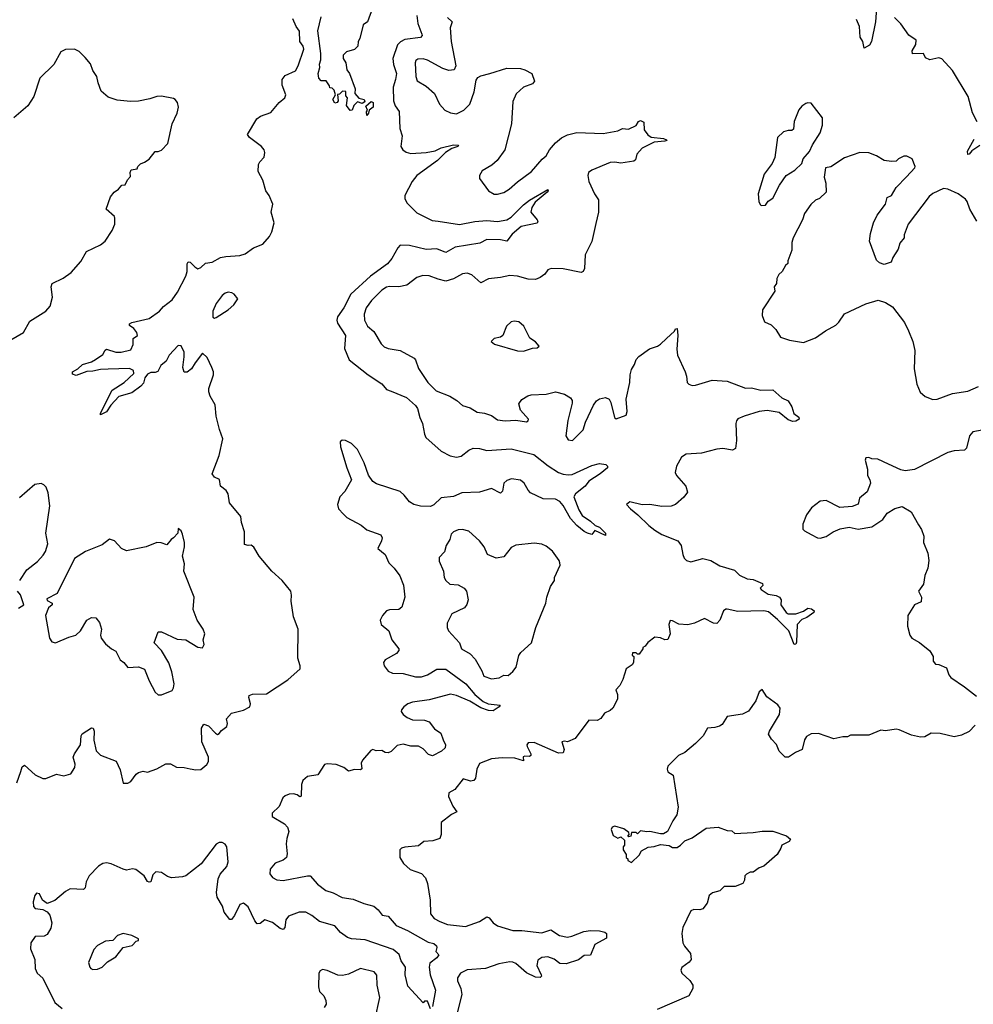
# Model space of a CAD drawing. Extents: x 2323203 to 2567568, y 883585 to 1022917.
# Tile 201 of 256: x 2481324 to 2487592, y 1006490 to 1012959. Entities that reach past the tile are written whole.
import ezdxf

# ---------------------------------------------------------------- set-up
doc = ezdxf.new("R2010")
doc.units = 0

msp = doc.modelspace()

# ---------------------------------------------------------------- linework, layer by layer
at = {"layer": '0CON10XD'}
for points in [[(2486959.5, 1013095), (2486949.6, 1012945), (2486922.7, 1012815), (2486908.8, 1012791.2), (2486875, 1012772.9), (2486865.3, 1012815), (2486848.5, 1012845), (2486844, 1012914), (2486825, 1012960)], [(2483642, 1013035), (2483610, 1012945), (2483582.5, 1012925), (2483558.8, 1012835), (2483547.5, 1012815), (2483546.7, 1012785), (2483525, 1012762.5), (2483471.7, 1012748.3), (2483450, 1012725), (2483450, 1012705), (2483467.5, 1012675), (2483475, 1012630), (2483492.5, 1012605), (2483529.2, 1012505), (2483527.5, 1012475), (2483553.3, 1012443.3), (2483587.5, 1012435), (2483591.7, 1012418.3), (2483575, 1012407.5), (2483545, 1012420), (2483520, 1012395), (2483510, 1012365), (2483495, 1012362.5), (2483472.5, 1012395), (2483477.5, 1012445), (2483468.3, 1012458.3), (2483467, 1012487), (2483445, 1012490), (2483425, 1012470), (2483411.7, 1012468.3), (2483417.5, 1012425), (2483410, 1012415), (2483395, 1012410), (2483382.5, 1012435), (2483400, 1012465), (2483390, 1012495), (2483378.3, 1012508.3), (2483361.7, 1012511.7), (2483360, 1012525), (2483338.3, 1012558.3), (2483305, 1012557.5), (2483290, 1012575), (2483286.2, 1012605), (2483297.5, 1012645), (2483293.8, 1012666.2), (2483303.3, 1012695), (2483302.5, 1012737.5), (2483282.7, 1012885), (2483305, 1012977.5)], [(2483108.7, 1009138.7), (2483111.1, 1009178.9), (2483105.4, 1009205), (2483048.8, 1009275), (2482981.5, 1009335), (2482897.5, 1009435), (2482863.9, 1009493.9), (2482845, 1009506.2), (2482825, 1009503.8), (2482801.7, 1009511.7), (2482800.8, 1009595), (2482781.2, 1009655), (2482776.7, 1009695), (2482703.8, 1009785), (2482693.3, 1009845), (2482680, 1009865), (2482644.3, 1009894.3), (2482637.3, 1009937.3), (2482604.4, 1009954.4), (2482588, 1009975), (2482634.4, 1010095), (2482658.6, 1010205), (2482636.6, 1010266.6), (2482615.8, 1010355), (2482608.3, 1010428.3), (2482575.5, 1010485.5), (2482566.7, 1010515), (2482566.7, 1010535), (2482598.1, 1010625), (2482598.6, 1010645), (2482586.7, 1010673.3), (2482555, 1010740), (2482525, 1010767.5), (2482476.2, 1010705), (2482453.9, 1010666.1), (2482425, 1010642.5), (2482405, 1010642.5), (2482396.2, 1010675), (2482405.7, 1010744.3), (2482404, 1010775), (2482385.7, 1010815.7), (2482365, 1010819.2), (2482306, 1010755), (2482286, 1010715), (2482252.1, 1010687.9), (2482232.4, 1010647.6), (2482215, 1010640.8), (2482185, 1010640.9), (2482165, 1010629.6), (2482147.1, 1010605), (2482137.9, 1010572.1), (2482119.3, 1010550.7), (2482061.7, 1010508.3), (2481975, 1010482.7), (2481923.7, 1010426.3), (2481895, 1010381.9), (2481853.9, 1010363.9), (2481854.4, 1010375), (2481931.4, 1010525), (2482010, 1010575), (2482073.8, 1010635), (2482071.2, 1010655), (2482045, 1010667.1), (2481905, 1010663.1), (2481855, 1010661.5), (2481805, 1010649.1), (2481765, 1010646.9), (2481695, 1010621.9), (2481670, 1010630), (2481670, 1010645), (2481706.7, 1010665), (2481736, 1010694), (2481795, 1010710.8), (2481823.2, 1010726.8), (2481869.7, 1010760.3), (2481885, 1010787.5), (2481895, 1010793.8), (2481955.8, 1010774.2), (2481990, 1010775), (2482055, 1010790), (2482068.8, 1010825), (2482068.8, 1010865), (2482097.5, 1010885), (2482093.3, 1010905), (2482075, 1010930), (2482045, 1010950), (2482045, 1010960), (2482060.7, 1010969.3), (2482175, 1010996.7), (2482243.3, 1011045), (2482270, 1011075), (2482325, 1011117.5), (2482362, 1011168), (2482416, 1011275), (2482424, 1011305), (2482423.9, 1011356.1), (2482431.2, 1011368.8), (2482445, 1011366.2), (2482474.3, 1011334.3), (2482495, 1011321.2), (2482515, 1011331.2), (2482545, 1011358.8), (2482590, 1011365), (2482642.7, 1011397.3), (2482677.7, 1011402.3), (2482771.3, 1011408.7), (2482805, 1011420.6), (2482860.2, 1011459.8), (2482922, 1011485), (2482965.7, 1011535), (2482981.9, 1011565), (2482997.5, 1011625), (2482975.8, 1011695), (2482986.8, 1011746.8), (2482963.4, 1011803.4), (2482940.8, 1011835), (2482922, 1011905), (2482891.2, 1011961.2), (2482892.7, 1012007.3), (2482901.2, 1012025), (2482931.2, 1012055), (2482936.1, 1012086.1), (2482931.2, 1012105), (2482913.8, 1012125), (2482833.3, 1012185), (2482821.2, 1012205), (2482883, 1012307), (2482906.7, 1012325), (2482975, 1012350), (2483029.4, 1012415), (2483065.8, 1012445), (2483072.2, 1012465), (2483048.7, 1012528.7), (2483048.5, 1012565), (2483068.1, 1012591.9), (2483137.7, 1012622.3), (2483153.4, 1012656.6), (2483190.9, 1012765), (2483186.1, 1012785), (2483166, 1012815), (2483163.4, 1012883.4), (2483141.8, 1012915), (2483119.5, 1012965)], [(2483935, 1012986.2), (2483940, 1012935), (2483968, 1012865), (2483968.8, 1012855), (2483957.6, 1012842.4), (2483855, 1012827.8), (2483825.9, 1012814.1), (2483807.2, 1012792.8), (2483776.3, 1012705), (2483781.1, 1012665), (2483800.6, 1012605), (2483794.4, 1012565.6), (2483779.7, 1012515), (2483781.8, 1012425), (2483792.4, 1012392.4), (2483818.8, 1012355), (2483821.8, 1012245), (2483837.8, 1012195), (2483828.1, 1012125), (2483841.4, 1012105), (2483865, 1012089.1), (2483895, 1012080.8), (2483995, 1012087.1), (2484055, 1012097.1), (2484095, 1012116.9), (2484175, 1012137), (2484208, 1012135), (2484203.1, 1012125), (2484165, 1012112.3), (2484123.7, 1012086.3), (2484070, 1012035), (2483935, 1011936.1), (2483904.6, 1011895), (2483855.5, 1011805), (2483855, 1011783.3), (2483869.1, 1011755), (2483935, 1011690), (2484035, 1011640.8), (2484075.3, 1011634.7), (2484215, 1011613.5), (2484315, 1011634.2), (2484395, 1011639.7), (2484465, 1011632.1), (2484525, 1011644.8), (2484555, 1011662.1), (2484635, 1011742.4), (2484675, 1011773.8), (2484795, 1011842.5), (2484798, 1011835), (2484790, 1011825), (2484710.9, 1011759.1), (2484689.2, 1011725), (2484684.5, 1011695), (2484725.8, 1011645), (2484730, 1011635), (2484725, 1011621.4), (2484619.4, 1011600.6), (2484560.1, 1011549.9), (2484525, 1011504.5), (2484483.3, 1011513.3), (2484395, 1011515.8), (2484348.3, 1011491.7), (2484185.2, 1011464.8), (2484125, 1011430), (2484065, 1011452.6), (2483995, 1011449.5), (2483885, 1011476), (2483825, 1011477.5), (2483809, 1011461), (2483770.8, 1011389.2), (2483742.3, 1011355), (2483630.4, 1011275), (2483500, 1011155), (2483453.5, 1011066.5), (2483413, 1011007), (2483408.8, 1010985), (2483413.8, 1010965), (2483465.5, 1010885), (2483459.7, 1010799.7), (2483490, 1010725), (2483615, 1010626.2), (2483705, 1010565.6), (2483735, 1010528.6), (2483765, 1010519.5), (2483865.8, 1010475.8), (2483925.7, 1010425), (2483939.4, 1010405), (2483954.4, 1010345), (2483972.5, 1010305), (2483983.6, 1010235), (2483993.3, 1010215), (2484093.1, 1010125), (2484153.7, 1010093.6), (2484195, 1010085.4), (2484225, 1010091.8), (2484275, 1010130), (2484305, 1010143.1), (2484345, 1010141.8), (2484395, 1010128.8), (2484555, 1010140), (2484702.4, 1010102.4), (2484797.4, 1010027.4), (2484865, 1009984.7), (2484895, 1009973.2), (2484928, 1009968), (2484955, 1009971.2), (2485085, 1010030.9), (2485135, 1010043.8), (2485176.1, 1010036.1), (2485187.5, 1010025), (2485186.7, 1010015), (2485140, 1009975), (2485065, 1009927.1), (2485040, 1009895), (2484977.8, 1009845), (2484965.6, 1009825), (2484999.2, 1009739.2), (2485021.5, 1009701.5), (2485076, 1009665), (2485106.1, 1009636.1), (2485135, 1009624.4), (2485173.3, 1009585), (2485175, 1009570), (2485105, 1009602.5), (2485085, 1009577.5), (2485055, 1009584.5), (2485035, 1009596.5), (2484986.7, 1009635), (2484945, 1009682.5), (2484897, 1009767), (2484875, 1009794.3), (2484845, 1009809.4), (2484765, 1009811.9), (2484681.5, 1009851.5), (2484665, 1009867.5), (2484640.3, 1009915), (2484615, 1009933.3), (2484557, 1009943), (2484525, 1009932.4), (2484506.9, 1009915), (2484498.2, 1009861.8), (2484485, 1009848.8), (2484425, 1009878.6), (2484345.6, 1009855.6), (2484230.2, 1009849.8), (2484175, 1009826.7), (2484095, 1009816.7), (2484045, 1009770.8), (2484025, 1009760), (2483957.6, 1009762.4), (2483915, 1009773.2), (2483885, 1009791.2), (2483851.9, 1009835), (2483825, 1009858.8), (2483669.2, 1009909.2), (2483645.7, 1009925), (2483616.8, 1009966.8), (2483588.3, 1010048.3), (2483545, 1010135.3), (2483505, 1010175.5), (2483465, 1010194.3), (2483443, 1010197), (2483430.4, 1010185), (2483432.6, 1010152.6), (2483473.9, 1010013.9), (2483505.5, 1009935), (2483461.5, 1009858.5), (2483428.8, 1009825), (2483413.8, 1009775), (2483419.6, 1009745), (2483451.2, 1009711.2), (2483475, 1009689.2), (2483567.6, 1009637.6), (2483605, 1009607.8), (2483698, 1009575), (2483705.6, 1009555.6), (2483702.2, 1009535), (2483677.5, 1009485), (2483725, 1009445.8), (2483749.9, 1009389.9), (2483785.7, 1009355), (2483822.2, 1009305), (2483845.8, 1009245), (2483854.5, 1009165), (2483835, 1009098.8), (2483815, 1009083.1), (2483755, 1009082.9), (2483735, 1009075.7), (2483707.8, 1009045), (2483693.6, 1009015), (2483699.4, 1008985), (2483750, 1008945), (2483768.9, 1008885), (2483816.2, 1008825), (2483816.2, 1008815), (2483800, 1008795), (2483725, 1008754.3), (2483715.5, 1008735), (2483720, 1008715), (2483745, 1008680), (2483775, 1008666.5), (2483845, 1008662.9), (2483925, 1008641.2), (2483965, 1008641.8), (2484005, 1008653.8), (2484065, 1008692.9), (2484125, 1008692.9), (2484255.5, 1008595), (2484315.5, 1008525.5), (2484370.4, 1008480.4), (2484404, 1008464), (2484482, 1008455), (2484476, 1008445), (2484435, 1008419.3), (2484405, 1008419.6), (2484355, 1008438.8), (2484282.9, 1008482.9), (2484195, 1008519.7), (2484155, 1008527.6), (2484015, 1008489.6), (2483905, 1008475.3), (2483875, 1008463.8), (2483848.1, 1008445), (2483832.9, 1008425), (2483831.9, 1008415), (2483844.1, 1008394.1), (2483870, 1008375), (2483905, 1008360), (2483985, 1008357.3), (2484015.4, 1008345.4), (2484050.2, 1008300.2), (2484091.5, 1008271.5), (2484107.8, 1008227.8), (2484121.9, 1008195), (2484119.4, 1008175), (2484097, 1008153), (2484036.5, 1008123.5), (2484011, 1008131), (2483975, 1008169.6), (2483945, 1008186.9), (2483895, 1008185.8), (2483845, 1008200), (2483805, 1008190), (2483765, 1008152), (2483745, 1008142.9), (2483725, 1008144.2), (2483705, 1008158), (2483665.9, 1008155.9), (2483645, 1008163.3), (2483631.7, 1008158.3), (2483576.2, 1008095), (2483568, 1008075), (2483572, 1008038), (2483565, 1008030), (2483525, 1008034), (2483485, 1008022), (2483455, 1008045.8), (2483405, 1008065.7), (2483345, 1008071.2), (2483327.5, 1008065), (2483283, 1007997), (2483215, 1007987.5), (2483185, 1007960), (2483177.1, 1007935), (2483175, 1007857.5), (2483165, 1007853.8), (2483146.9, 1007866.9), (2483123.2, 1007873.2), (2483095, 1007871.1), (2483069.8, 1007860.2), (2483053.8, 1007846.2), (2483029.7, 1007790.3), (2482983.5, 1007745), (2482983.6, 1007723.6), (2483065, 1007675.6), (2483083.3, 1007655), (2483092.5, 1007625), (2483080.8, 1007579.2), (2483076.2, 1007545), (2483081.4, 1007478.6), (2483076.5, 1007455), (2483055, 1007437.5), (2483002.6, 1007417.4), (2482971.2, 1007378.8), (2482967.4, 1007347.4), (2482985, 1007323.1), (2483015, 1007307.3), (2483055, 1007303.8), (2483215, 1007334.4), (2483233.4, 1007333.4), (2483280.6, 1007280.6), (2483335, 1007237.9), (2483383.7, 1007223.7), (2483442.7, 1007192.7), (2483515, 1007181.5), (2483585, 1007152.1), (2483651.2, 1007135), (2483680.9, 1007110.9), (2483706.4, 1007076.4), (2483745, 1007070), (2483798, 1007008), (2483872.5, 1006975), (2484009.2, 1006899.2), (2484045, 1006889.1), (2484062.5, 1006875), (2484066.7, 1006863.3), (2484058.3, 1006838.3), (2484078, 1006815), (2484065, 1006796.2), (2484019.5, 1006760.5), (2484014.2, 1006734.2)], [(2484135, 1012972.5), (2484165.5, 1012945), (2484153.8, 1012905), (2484159.1, 1012815), (2484190.8, 1012655), (2484179.7, 1012630.3), (2484145, 1012624.4), (2484105, 1012638.2), (2484005, 1012693.6), (2483975, 1012701.5), (2483940.3, 1012699.7), (2483928.6, 1012691.4), (2483923.1, 1012675), (2483927.8, 1012585), (2483936.9, 1012556.9), (2483995, 1012522), (2484051.2, 1012475), (2484083.3, 1012405), (2484117.5, 1012365), (2484156.1, 1012346.1), (2484195, 1012341.2), (2484243.8, 1012365), (2484282.9, 1012405), (2484310.5, 1012485), (2484325, 1012562.5), (2484335, 1012578.8), (2484355, 1012590.8), (2484414.4, 1012605.6), (2484525, 1012640.8), (2484615, 1012638.8), (2484645, 1012630), (2484690, 1012605), (2484707.5, 1012555), (2484695, 1012537.5), (2484635, 1012516), (2484587.9, 1012472.1), (2484565, 1012422.5), (2484556.7, 1012275), (2484512.9, 1012105), (2484462.5, 1012035), (2484426.9, 1012003.1), (2484363.3, 1011965), (2484346.2, 1011935), (2484346.2, 1011915), (2484404.5, 1011834.5), (2484443.4, 1011813.4), (2484465, 1011812.5), (2484505.6, 1011824.4), (2484541.2, 1011845), (2484595.3, 1011894.7), (2484688.3, 1011961.7), (2484757.8, 1012042.2), (2484785.3, 1012064.7), (2484805.5, 1012105), (2484845, 1012149.5), (2484885, 1012181.8), (2484925, 1012203.5), (2484985, 1012217.5), (2485159.7, 1012210.3), (2485255, 1012228.8), (2485285, 1012243.3), (2485325, 1012240), (2485375, 1012263.8), (2485390.3, 1012289.7), (2485405, 1012296), (2485427.1, 1012285), (2485429.2, 1012235), (2485452.1, 1012202.1), (2485475, 1012188), (2485555, 1012179.2), (2485575, 1012170), (2485577.5, 1012165), (2485565, 1012162), (2485495, 1012154), (2485415, 1012116), (2485380, 1012075), (2485371.2, 1012038.8), (2485359.5, 1012030.5), (2485275, 1012016.2), (2485235, 1012023.8), (2485205, 1012021.2), (2485085, 1011971.2), (2485063.3, 1011955), (2485058.8, 1011935), (2485063.8, 1011895), (2485101.2, 1011815), (2485127.5, 1011775), (2485128.6, 1011695), (2485110.8, 1011620.8), (2485085, 1011502.5), (2485041.4, 1011415), (2485036.7, 1011325), (2485026.4, 1011303.6), (2485015, 1011297.5), (2484895, 1011321.4), (2484816.1, 1011323.9), (2484794.2, 1011315.8), (2484775, 1011287.5), (2484745.8, 1011264.2), (2484715, 1011251.4), (2484665, 1011253.3), (2484595, 1011274.3), (2484545, 1011279.4), (2484485, 1011264.4), (2484405, 1011256.7), (2484355, 1011230), (2484295, 1011281.9), (2484265, 1011293.1), (2484235, 1011288.6), (2484175, 1011255.5), (2484125, 1011242.1), (2484073.4, 1011253.4), (2484015, 1011277.1), (2483972.7, 1011277.3), (2483935, 1011265.8), (2483867.5, 1011215), (2483815, 1011202.9), (2483755, 1011207.1), (2483735, 1011202.5), (2483705, 1011182.5), (2483637.1, 1011115), (2483601.9, 1011065), (2483588.6, 1011025), (2483589.4, 1010985), (2483610, 1010945), (2483651.3, 1010911.3), (2483700.3, 1010830.3), (2483720.2, 1010810.2), (2483745, 1010799.4), (2483825.5, 1010785.5), (2483916.2, 1010735), (2483926, 1010725), (2483945, 1010666.7), (2484005.7, 1010575), (2484060.6, 1010520.6), (2484151.2, 1010485), (2484197.9, 1010457.9), (2484235, 1010424.2), (2484285, 1010410), (2484330.7, 1010380.7), (2484380, 1010375), (2484425, 1010358), (2484465, 1010331.2), (2484515, 1010323.1), (2484585, 1010328.6), (2484655, 1010316.2), (2484666.9, 1010323.1), (2484668, 1010335), (2484615, 1010393.3), (2484604.2, 1010435), (2484625, 1010464), (2484662.8, 1010487.2), (2484686.4, 1010493.6), (2484785, 1010498.1), (2484845, 1010514), (2484905, 1010498.6), (2484945, 1010474), (2484955, 1010457.5), (2484955, 1010440), (2484925.6, 1010325), (2484914.3, 1010225), (2484929.3, 1010199.3), (2484957.5, 1010195), (2485027.5, 1010265), (2485043.3, 1010315), (2485095, 1010426.2), (2485115, 1010454), (2485135, 1010468.6), (2485175, 1010475.8), (2485198, 1010465), (2485209.4, 1010445), (2485234.3, 1010345), (2485245, 1010336.2), (2485309.4, 1010360.6), (2485315.6, 1010385), (2485310.5, 1010465), (2485334.3, 1010575), (2485336, 1010625), (2485345, 1010660), (2485365.9, 1010694.1), (2485375, 1010727.5), (2485392.7, 1010747.3), (2485463.9, 1010796.1), (2485515, 1010813.3), (2485535, 1010826.7), (2485574.2, 1010865), (2485627.1, 1010912.9), (2485635, 1010927.5), (2485645, 1010930), (2485650.8, 1010885), (2485644.2, 1010795), (2485648, 1010755), (2485698.8, 1010645), (2485707.7, 1010617.7), (2485711.2, 1010575), (2485722.5, 1010565), (2485745, 1010556), (2485765, 1010557.5), (2485875, 1010591.5), (2485975, 1010584.4), (2486095, 1010538.8), (2486135, 1010540), (2486195, 1010524.3), (2486275, 1010526.5), (2486332.5, 1010475), (2486376, 1010455), (2486400, 1010415), (2486411.7, 1010371.7), (2486445, 1010347.5), (2486446.4, 1010333.6), (2486425, 1010321.2), (2486405, 1010320), (2486375, 1010330), (2486315, 1010379.2), (2486237.9, 1010392.1), (2486185, 1010384.4), (2486085.9, 1010354.1), (2486045, 1010336.7), (2486036.1, 1010323.9), (2486032, 1010305), (2486035.6, 1010195), (2486028.8, 1010141.2), (2486010, 1010130), (2485945, 1010141.1), (2485905, 1010138.5), (2485805, 1010110.4), (2485705, 1010104.4), (2485674.5, 1010085.5), (2485640, 1010025), (2485632, 1009985), (2485640, 1009965), (2485702.5, 1009895), (2485712.5, 1009855), (2485688.9, 1009821.1), (2485634, 1009775), (2485605, 1009763.3), (2485545, 1009760.5), (2485465.8, 1009774.2), (2485415, 1009772), (2485335, 1009792.5), (2485312.5, 1009775), (2485337.5, 1009745), (2485386.9, 1009706.9), (2485458, 1009635), (2485498.8, 1009605), (2485545, 1009577.5), (2485650, 1009535), (2485671.2, 1009505), (2485682, 1009445), (2485691.7, 1009421.7), (2485706.7, 1009405), (2485735, 1009398), (2485815, 1009418.8), (2485865.7, 1009405.7)], [(2487617.1, 1012287.1), (2487586.2, 1012346.2), (2487558.4, 1012455), (2487455.1, 1012625.1), (2487385, 1012702.9), (2487365, 1012709.1), (2487305, 1012695.6), (2487278.1, 1012708.1), (2487265, 1012735.8), (2487191.2, 1012735), (2487189.7, 1012755), (2487213, 1012795), (2487215.3, 1012825.3), (2487167.2, 1012857.2), (2487115, 1012931.8), (2487072.8, 1012972.8)], [(2481266.2, 1010855), (2481349.2, 1010905), (2481390.6, 1010979.4), (2481495, 1011044.2), (2481525, 1011076.7), (2481538.6, 1011135), (2481530, 1011205), (2481536.2, 1011225), (2481609.7, 1011260.3), (2481662.7, 1011297.3), (2481725, 1011370), (2481763, 1011437), (2481855, 1011480.8), (2481885, 1011504), (2481931.2, 1011575), (2481950, 1011615), (2481950, 1011655), (2481946.7, 1011665), (2481893.3, 1011715), (2481920, 1011795), (2481944.1, 1011825.9), (2481972.5, 1011845), (2481995, 1011872.5), (2482017.5, 1011875), (2482033, 1011907), (2482051.7, 1011928.3), (2482050, 1011955), (2482057, 1011973), (2482095, 1011980), (2482100, 1011995), (2482117, 1012013), (2482145, 1012022.5), (2482175, 1012042.5), (2482215, 1012092.5), (2482235, 1012092.5), (2482255, 1012102.5), (2482296.7, 1012145), (2482326.7, 1012275), (2482358.8, 1012345), (2482366.7, 1012385), (2482360, 1012415), (2482346.7, 1012435), (2482335, 1012441.2), (2482255, 1012456.9), (2482225.7, 1012454.3), (2482178.3, 1012438.3), (2482105, 1012423.1), (2482051.1, 1012421.1), (2481965, 1012430), (2481905, 1012450), (2481859.3, 1012489.3), (2481838.8, 1012545), (2481831.2, 1012585), (2481804.2, 1012625), (2481789.7, 1012669.7), (2481755, 1012711.2), (2481715, 1012750), (2481685, 1012766.2), (2481625, 1012763.3), (2481595, 1012747.5), (2481548.8, 1012665), (2481456, 1012575), (2481415.8, 1012455), (2481378, 1012392), (2481285.8, 1012315)], [(2483605, 1012330), (2483603, 1012353), (2483610, 1012365), (2483598.3, 1012391.7), (2483635, 1012422.5), (2483646.7, 1012415), (2483647.5, 1012385), (2483620, 1012365), (2483617.5, 1012345), (2483605, 1012330)], [(2486198.3, 1011738.3), (2486225, 1011740), (2486243.6, 1011766.4), (2486275, 1011787.5), (2486317.3, 1011872.7), (2486361.2, 1011935), (2486418.8, 1011971.2), (2486463.8, 1012015), (2486474.5, 1012045.5), (2486515, 1012092.5), (2486534.1, 1012135.9), (2486584.2, 1012215.8), (2486601.2, 1012265), (2486600, 1012315), (2486525, 1012410), (2486505, 1012413.3), (2486491.7, 1012408.3), (2486465, 1012390), (2486445, 1012366.7), (2486415, 1012290), (2486409.2, 1012240.8), (2486398.3, 1012231.7), (2486375, 1012231.2), (2486345, 1012221.2), (2486304.3, 1012185.7), (2486287.3, 1012052.7), (2486270, 1012015), (2486218, 1011945), (2486178.8, 1011815), (2486182.5, 1011765), (2486190, 1011745), (2486198.3, 1011738.3)], [(2487635, 1012132), (2487582.1, 1012097.9), (2487565, 1012076), (2487555, 1012074), (2487552.9, 1012095), (2487598.5, 1012175)], [(2487615, 1011636.2), (2487570, 1011715), (2487552.5, 1011765), (2487540.9, 1011780.9), (2487492.5, 1011815), (2487425, 1011846), (2487395, 1011850.8), (2487325, 1011817.1), (2487302.4, 1011797.6), (2487163.9, 1011616.1), (2487136.7, 1011545), (2487136.7, 1011525), (2487109.3, 1011490.7), (2487097.7, 1011452.3), (2487063.9, 1011396.1), (2487052.5, 1011365), (2487005, 1011350), (2486975, 1011362.5), (2486955, 1011380), (2486910, 1011505), (2486916.2, 1011555), (2486936.1, 1011623.9), (2486960, 1011675), (2487015, 1011747.5), (2487025, 1011790), (2487055, 1011803.3), (2487085, 1011856.7), (2487152.3, 1011927.7), (2487207.5, 1011985), (2487210, 1011995), (2487190, 1012045), (2487155, 1012062.5), (2487135, 1012062.5), (2487100, 1012045), (2487085, 1012030), (2487055, 1012027.5), (2487005, 1012033.8), (2486955, 1012063.8), (2486905, 1012084), (2486845, 1012085.8), (2486745, 1012052), (2486655, 1011992.5), (2486620, 1011985), (2486612, 1011925), (2486623.3, 1011885), (2486623.9, 1011826.1), (2486580, 1011785), (2486555, 1011772.5), (2486524.1, 1011745.9), (2486482.5, 1011685), (2486470, 1011645), (2486408.8, 1011525), (2486400, 1011495), (2486400, 1011445), (2486372.5, 1011375), (2486371.7, 1011358.3), (2486356.7, 1011343.3), (2486336.4, 1011303.6), (2486312.5, 1011285), (2486300.7, 1011259.3), (2486297.5, 1011225), (2486283.3, 1011205), (2486287.5, 1011175), (2486207, 1011053), (2486203.3, 1011015), (2486220, 1010975), (2486263.9, 1010953.9), (2486293, 1010923), (2486323.8, 1010873.8), (2486383.8, 1010853.8), (2486475, 1010837.5), (2486555, 1010868.6), (2486620, 1010915), (2486688.8, 1010951.2), (2486708.8, 1010971.2), (2486745, 1011026.7), (2486885, 1011093.3), (2486966.4, 1011116.4), (2487015, 1011100), (2487061.7, 1011071.7), (2487138.8, 1010968.8), (2487166.7, 1010915), (2487193.3, 1010845), (2487206.7, 1010785), (2487203.3, 1010665), (2487220, 1010565), (2487241.7, 1010511.7), (2487275, 1010482.5), (2487325, 1010463.3), (2487355, 1010466.2), (2487455, 1010503.8), (2487555, 1010518.8), (2487625, 1010550)], [(2482605, 1010998.8), (2482615, 1011002), (2482695, 1011052), (2482731.2, 1011085), (2482758, 1011125), (2482734.2, 1011155), (2482718, 1011165), (2482695, 1011168.2), (2482675, 1011162.7), (2482654, 1011146), (2482615.6, 1011095), (2482592.7, 1011045), (2482594.2, 1011004.2), (2482605, 1010998.8)], [(2484635, 1010782), (2484695, 1010801.2), (2484725, 1010803.3), (2484737.5, 1010815), (2484715, 1010842.5), (2484677, 1010867), (2484636.7, 1010945), (2484605, 1010973.8), (2484575, 1010978.8), (2484553.3, 1010975), (2484524, 1010945), (2484500, 1010885), (2484485, 1010873.8), (2484443.3, 1010865), (2484422.5, 1010845), (2484445, 1010826.7), (2484595, 1010784), (2484635, 1010782)], [(2487735, 1010278), (2487589.3, 1010250.7), (2487566.7, 1010225), (2487547, 1010143), (2487535, 1010130), (2487467, 1010127), (2487425, 1010116.2), (2487205, 1010004), (2487145, 1009994), (2487115, 1010001.2), (2487035, 1010038.8), (2486965, 1010071.2), (2486925, 1010073.3), (2486905, 1010083.3), (2486885, 1010080), (2486881.2, 1010065), (2486895.8, 1010005), (2486895.8, 1009965), (2486912.5, 1009935), (2486915.7, 1009914.3), (2486893.6, 1009856.4), (2486844, 1009815), (2486834.2, 1009775.8), (2486795, 1009760), (2486715, 1009753.3), (2486625, 1009800), (2486585, 1009796.2), (2486528.8, 1009751.2), (2486496.2, 1009705), (2486472, 1009645), (2486472.3, 1009612.3), (2486481.2, 1009601.2), (2486525, 1009576.2), (2486567.5, 1009555), (2486585, 1009552.5), (2486625, 1009563.8), (2486670, 1009595), (2486715.8, 1009614.2), (2486775, 1009624), (2486835, 1009612.5), (2486925, 1009626.7), (2486997.5, 1009675), (2487025, 1009717.5), (2487075, 1009747.5), (2487125, 1009760), (2487182.5, 1009725), (2487230.7, 1009640.7), (2487250.7, 1009610.7), (2487266.7, 1009565), (2487263.6, 1009523.6), (2487292.5, 1009455), (2487300, 1009405), (2487293.3, 1009355), (2487273.6, 1009306.4), (2487265, 1009250), (2487232.5, 1009205), (2487251.2, 1009165), (2487250, 1009135), (2487206.1, 1009113.9), (2487161.2, 1009045), (2487158.8, 1008975), (2487173.8, 1008915), (2487186.7, 1008895), (2487238.3, 1008868.3), (2487305, 1008812.5), (2487327.5, 1008775), (2487327.5, 1008745), (2487342.5, 1008725), (2487365, 1008722.5), (2487415, 1008700), (2487431.2, 1008655), (2487445, 1008636.7), (2487535, 1008576.2), (2487612.5, 1008515)], [(2481323.8, 1009275), (2481371.2, 1009345), (2481441.1, 1009398.9), (2481479.1, 1009440.9), (2481493.8, 1009466.2), (2481507.8, 1009515), (2481495.4, 1009585), (2481521.8, 1009765), (2481510.9, 1009850.9), (2481497.1, 1009887.1), (2481483.4, 1009903.4), (2481465, 1009911.8), (2481423.6, 1009906.4), (2481321.8, 1009818.2)], [(2482255, 1008522.5), (2482325, 1008551.2), (2482335, 1008570), (2482338.5, 1008595), (2482324.7, 1008675), (2482303.2, 1008733.2), (2482255.6, 1008815), (2482207.5, 1008865), (2482233.5, 1008936.5), (2482255, 1008937.8), (2482358.3, 1008888.3), (2482415, 1008884.4), (2482495, 1008836), (2482525, 1008833.3), (2482536.7, 1008855), (2482530, 1008885), (2482540, 1008925), (2482530, 1008955), (2482490, 1009015), (2482463.8, 1009085), (2482470.8, 1009165), (2482402.9, 1009335), (2482406.7, 1009385), (2482394.2, 1009435), (2482407.5, 1009495), (2482408, 1009525), (2482395, 1009580), (2482385, 1009600), (2482365, 1009616.7), (2482363.3, 1009585), (2482335, 1009556), (2482318.8, 1009545), (2482291.7, 1009508.3), (2482253, 1009523), (2482225, 1009523.3), (2482155, 1009496.7), (2482025, 1009470), (2481994.1, 1009484.1), (2481947.5, 1009535), (2481915, 1009546.2), (2481865, 1009508.8), (2481755.8, 1009464.2), (2481685, 1009418.8), (2481570.5, 1009189.5), (2481503.3, 1009155), (2481503.6, 1009143.6), (2481537.5, 1009125), (2481536.7, 1009115), (2481513.3, 1009095), (2481493.8, 1009045), (2481520.8, 1008895), (2481535, 1008871.4), (2481560, 1008865), (2481647.3, 1008902.7), (2481693.8, 1008916.2), (2481723.1, 1008945), (2481765, 1009014.3), (2481795, 1009031.1), (2481825, 1009030), (2481847.9, 1008997.9), (2481861.9, 1008955), (2481855.6, 1008915), (2481860, 1008895), (2481888.5, 1008858.5), (2481927.5, 1008825), (2481955, 1008810), (2481984, 1008754), (2482009.2, 1008735), (2482035, 1008702), (2482105, 1008706.7), (2482145, 1008692.5), (2482174.5, 1008615), (2482215, 1008541.2), (2482235, 1008522.5), (2482255, 1008522.5)], [(2484425, 1008627.5), (2484475, 1008634.2), (2484505, 1008653.3), (2484535, 1008650), (2484565, 1008677.5), (2484586.7, 1008705), (2484605, 1008782.5), (2484618.3, 1008801.7), (2484688.8, 1008865), (2484716.7, 1008965), (2484782.5, 1009125), (2484788, 1009165), (2484812, 1009235), (2484838.8, 1009275), (2484838.8, 1009295), (2484876.2, 1009375), (2484875, 1009390), (2484870, 1009405), (2484825, 1009466.7), (2484785, 1009501.2), (2484755, 1009512.5), (2484705, 1009519.4), (2484585, 1009506.4), (2484555, 1009492), (2484505, 1009430.8), (2484455, 1009420.8), (2484398.8, 1009445), (2484377.1, 1009495), (2484346.9, 1009535), (2484275, 1009598.6), (2484235, 1009610), (2484205, 1009607.5), (2484175, 1009594), (2484160.9, 1009579.1), (2484151.4, 1009545), (2484127.1, 1009505), (2484116.4, 1009463.6), (2484080, 1009425), (2484080.9, 1009400.9), (2484108.6, 1009335), (2484114, 1009295), (2484124.2, 1009274.2), (2484150.5, 1009250.5), (2484205, 1009245.8), (2484246.2, 1009225), (2484260, 1009205), (2484272.3, 1009147.7), (2484263.9, 1009116.1), (2484246.7, 1009095), (2484163.8, 1009055), (2484133.8, 1008995), (2484132.5, 1008965), (2484143.3, 1008945), (2484213.8, 1008865), (2484228, 1008825), (2484285, 1008792.9), (2484318.3, 1008758.3), (2484361.7, 1008681.7), (2484374.4, 1008645), (2484425, 1008627.5)], [(2485865.7, 1009405.7), (2485925, 1009370.6), (2486021.5, 1009341.5), (2486055, 1009310.6), (2486105, 1009285.6), (2486145, 1009280.6), (2486206.7, 1009255), (2486208.3, 1009241.7), (2486190, 1009225), (2486197.5, 1009215), (2486244.5, 1009184.5), (2486295.6, 1009175.6), (2486318.8, 1009165), (2486328.1, 1009148.1), (2486327.5, 1009115), (2486360.8, 1009065), (2486374, 1009055), (2486425, 1009055.5), (2486475, 1009072.1), (2486505, 1009091.8), (2486527.6, 1009087.6), (2486546, 1009075), (2486544, 1009065), (2486498, 1009032), (2486465, 1009018.2), (2486433.8, 1008986.2), (2486429.8, 1008870.2), (2486425, 1008856), (2486415, 1008854.4), (2486378.8, 1008945), (2486305, 1009019.1), (2486245, 1009068.7), (2486214.6, 1009075.4), (2486045, 1009070), (2485975, 1009085.7), (2485964.4, 1009085.6), (2485950, 1009075), (2485925.7, 1009014.3), (2485905, 1008992), (2485885, 1008993.8), (2485825, 1009024), (2485760, 1008995), (2485714.4, 1008984.4), (2485657.1, 1008987.1), (2485615, 1009010), (2485598.3, 1009011.7), (2485590, 1008985), (2485598.8, 1008925), (2485585, 1008887.5), (2485563.9, 1008883.9), (2485535, 1008898.8), (2485498.3, 1008901.7), (2485453.6, 1008866.4), (2485435, 1008842.5), (2485420, 1008835), (2485420, 1008825), (2485395, 1008790), (2485385, 1008790), (2485375, 1008800), (2485351.7, 1008798.3), (2485350, 1008785), (2485360, 1008775), (2485357.5, 1008735), (2485349.3, 1008720.7), (2485310, 1008695), (2485287.5, 1008625), (2485267.5, 1008585), (2485243, 1008557), (2485252.5, 1008525), (2485252.5, 1008495), (2485222.5, 1008435), (2485205, 1008420), (2485167, 1008403), (2485143, 1008367), (2485120, 1008355), (2485065, 1008356.7), (2484974.1, 1008235.9), (2484925, 1008213.8), (2484905, 1008220), (2484887.5, 1008215), (2484903.3, 1008165), (2484895, 1008142.5), (2484865, 1008140), (2484705, 1008210), (2484665, 1008208.8), (2484656.2, 1008195), (2484658.8, 1008185), (2484683.3, 1008135), (2484682.5, 1008125), (2484675, 1008117.5), (2484645, 1008121.2), (2484633.9, 1008116.1), (2484635, 1008090), (2484578.3, 1008108.3), (2484495, 1008110), (2484425, 1008103.3), (2484345, 1008072.5), (2484329.4, 1008035), (2484318.9, 1007975), (2484308.8, 1007961.2), (2484286.8, 1007956.8), (2484238.3, 1007971.7), (2484185, 1007902.5), (2484145, 1007880), (2484142.5, 1007855), (2484171.7, 1007791.7), (2484196.7, 1007755), (2484161.7, 1007738.3), (2484094.2, 1007685.8), (2484094, 1007605), (2484085, 1007580), (2484040, 1007565), (2483980.8, 1007559.2), (2483945, 1007532), (2483855, 1007523.3), (2483833.9, 1007516.1), (2483822.5, 1007505), (2483823.3, 1007455), (2483846.7, 1007415), (2483890, 1007375), (2483965, 1007348.8), (2483991.2, 1007321.2), (2484004.3, 1007284.3), (2484022, 1007175), (2484024, 1007085), (2484047.5, 1007055), (2484086.2, 1007035), (2484135, 1007014.4), (2484255, 1007002), (2484345, 1007034.2), (2484395, 1007066), (2484408.7, 1007058.7), (2484435.8, 1007025), (2484465, 1007005.6), (2484565, 1006975.6), (2484625, 1006975.5), (2484755, 1006960), (2484815, 1006978.8), (2484871.4, 1006941.4), (2484925, 1006932.1), (2484953, 1006937), (2485032, 1006968), (2485075, 1006975.6), (2485134, 1006974), (2485170, 1006965), (2485180, 1006955), (2485180, 1006925), (2485105, 1006884), (2485075, 1006814), (2485035, 1006811.4), (2484996.8, 1006783.2), (2484915, 1006755.4), (2484875, 1006758.5), (2484836.3, 1006786.3), (2484795, 1006802), (2484755, 1006797.1), (2484730.4, 1006779.6), (2484723.6, 1006745), (2484751.9, 1006685), (2484754, 1006675), (2484744.4, 1006665.6), (2484715, 1006668.8), (2484655, 1006698.1), (2484585, 1006757.8), (2484565, 1006767.3), (2484545, 1006768.5), (2484473.5, 1006756.5), (2484384.7, 1006725.3), (2484264.1, 1006715.9), (2484220.8, 1006695), (2484201.9, 1006665), (2484202.5, 1006645), (2484223.7, 1006593.6), (2484229.3, 1006555), (2484198.7, 1006435)], [(2481316.4, 1009093.6), (2481350, 1009115), (2481330, 1009180), (2481308.8, 1009205)], [(2481305.6, 1007944.4), (2481331.1, 1008018.9), (2481340.5, 1008049.5), (2481355, 1008061.2), (2481425, 1007997.5), (2481475, 1007973.1), (2481495, 1007974.5), (2481565, 1008002.2), (2481615, 1007991.9), (2481660, 1008005), (2481686.2, 1008045), (2481688.3, 1008068.3), (2481676.2, 1008115), (2481683.3, 1008135), (2481723.8, 1008195), (2481728, 1008255), (2481735, 1008266.2), (2481795, 1008307.5), (2481807.5, 1008305), (2481814, 1008285), (2481812, 1008225), (2481827.5, 1008155), (2481855, 1008126), (2481958, 1008088), (2481985, 1008030), (2482003, 1007943), (2482035, 1007944), (2482055, 1007954), (2482088.7, 1008001.3), (2482105, 1008014.2), (2482135, 1008022), (2482165, 1008016), (2482225, 1008036.9), (2482285, 1008069.1), (2482315, 1008069.1), (2482355, 1008048.5), (2482405, 1008046.1), (2482443.6, 1008036.4), (2482480.9, 1008030.9), (2482515, 1008033.8), (2482553.1, 1008065), (2482563.8, 1008085), (2482565.4, 1008115), (2482521.9, 1008215), (2482519.5, 1008305), (2482535, 1008331.2), (2482565, 1008320), (2482611.2, 1008271.2), (2482625, 1008263.8), (2482635, 1008268.8), (2482651.1, 1008288.9), (2482686, 1008315), (2482690, 1008335), (2482683.8, 1008365), (2482715, 1008403.1), (2482795, 1008422.3), (2482835.6, 1008445), (2482841.5, 1008465), (2482829.2, 1008505), (2482831.4, 1008518.6), (2482853, 1008527), (2482945, 1008530), (2483087.1, 1008622.9), (2483166.7, 1008695), (2483166.7, 1008715), (2483152.1, 1008765), (2483154.6, 1008955), (2483123.1, 1009035), (2483108.7, 1009138.7)], [(2487603.3, 1008325), (2487565, 1008282.5), (2487515, 1008257.5), (2487465, 1008246.7), (2487375, 1008270), (2487315, 1008272.5), (2487272.3, 1008247.7), (2487243.8, 1008246.2), (2487185, 1008258), (2487105, 1008294), (2487085, 1008297.5), (2487015, 1008286.7), (2486985, 1008291.2), (2486905, 1008257.5), (2486785, 1008257.5), (2486765, 1008247.5), (2486735, 1008247.5), (2486675, 1008233.3), (2486575, 1008270), (2486525, 1008266.2), (2486495, 1008250), (2486481.7, 1008228.3), (2486466.4, 1008163.6), (2486422.5, 1008145), (2486376.7, 1008113.3), (2486355, 1008114.3), (2486315, 1008154), (2486297.8, 1008197.8), (2486265, 1008231.2), (2486245.8, 1008265), (2486251.4, 1008285), (2486316.9, 1008395), (2486322.5, 1008435), (2486307.4, 1008457.4), (2486235, 1008511.2), (2486205, 1008557.5), (2486185, 1008542.5), (2486162, 1008485), (2486115, 1008416.7), (2486075, 1008396), (2485975, 1008382), (2485941.1, 1008328.9), (2485923, 1008317), (2485892.1, 1008307.9), (2485843.8, 1008305), (2485815.8, 1008255), (2485766.6, 1008203.4), (2485695.5, 1008144.5), (2485655, 1008124.2), (2485584, 1008055), (2485580, 1008035), (2485585, 1008017.5), (2485620, 1007995), (2485652, 1007785), (2485643.8, 1007735), (2485616.2, 1007695), (2485582.5, 1007625), (2485555, 1007610), (2485535, 1007610), (2485465, 1007626.2), (2485445, 1007622.5), (2485405, 1007630), (2485385, 1007610), (2485375, 1007620), (2485345, 1007620), (2485340, 1007595), (2485325, 1007590), (2485320, 1007595), (2485330, 1007605), (2485328.3, 1007618.3), (2485295, 1007642.5), (2485235, 1007661.2), (2485217.5, 1007655), (2485210.7, 1007639.3), (2485225, 1007600), (2485255, 1007582.5), (2485275, 1007590), (2485298.3, 1007568.3), (2485300, 1007535), (2485290, 1007525), (2485290, 1007505), (2485310, 1007475), (2485310, 1007455), (2485320, 1007445), (2485320, 1007435), (2485345, 1007422.5), (2485395, 1007470), (2485410.7, 1007499.3), (2485455, 1007522.5), (2485495, 1007526.7), (2485535, 1007540), (2485593, 1007533), (2485615, 1007520), (2485645, 1007521.1), (2485668, 1007535), (2485695, 1007563.8), (2485745, 1007583.8), (2485835, 1007646.7), (2485915, 1007653.3), (2485975, 1007632.5), (2486005, 1007630), (2486025, 1007612.5), (2486145, 1007618.8), (2486205, 1007628.8), (2486275, 1007628), (2486365, 1007597.5), (2486390, 1007575), (2486380.7, 1007559.3), (2486333.6, 1007536.4), (2486327.5, 1007515), (2486302.5, 1007475), (2486215, 1007397.5), (2486185, 1007386.7), (2486145, 1007357.5), (2486125, 1007357.5), (2486100, 1007345), (2486090, 1007335), (2486087.5, 1007305), (2486076.1, 1007283.9), (2486025.8, 1007264.2), (2485955, 1007263.3), (2485925, 1007236.7), (2485877.3, 1007222.7), (2485856.2, 1007205), (2485842, 1007155), (2485815, 1007116.7), (2485795, 1007111.2), (2485755, 1007113.8), (2485735, 1007103.3), (2485681.9, 1006995), (2485675.6, 1006955), (2485681.9, 1006895), (2485692.8, 1006872.8), (2485732, 1006825), (2485738, 1006785), (2485725, 1006766.7), (2485675, 1006732.5), (2485668.8, 1006715), (2485676.7, 1006695), (2485727.7, 1006647.7), (2485747.5, 1006615), (2485747.5, 1006595), (2485723, 1006547), (2485513.9, 1006456.1)], [(2484025, 1006460), (2484005, 1006510), (2483985, 1006510), (2483975, 1006500), (2483875, 1006608.8), (2483857.5, 1006685), (2483858.9, 1006735), (2483832.2, 1006775), (2483817.8, 1006817.8), (2483779.6, 1006849.6), (2483595, 1006913.4), (2483505, 1006920.4), (2483478.7, 1006928.7), (2483431.9, 1006961.9), (2483395, 1007006.5), (2483295, 1007034), (2483245, 1007074.7), (2483205, 1007094.7), (2483160, 1007095), (2483090.2, 1007069.8), (2483072.2, 1007045), (2483066.9, 1006995), (2483055, 1006981.4), (2483035, 1006989.4), (2482985, 1007028.5), (2482934.5, 1007045.5), (2482905, 1007022), (2482885, 1007018.8), (2482868.6, 1007038.6), (2482825, 1007130.8), (2482795, 1007155.8), (2482770.8, 1007145), (2482736.4, 1007073.6), (2482715, 1007047.5), (2482705, 1007047.5), (2482668.8, 1007095), (2482655.9, 1007135.9), (2482622.5, 1007195), (2482618, 1007225), (2482627.5, 1007315), (2482642.5, 1007345), (2482685.6, 1007395), (2482694.5, 1007425.5), (2482684.5, 1007524.5), (2482675, 1007542), (2482655, 1007554.2), (2482635, 1007554.3), (2482615, 1007542.5), (2482516.1, 1007413.9), (2482415, 1007333.3), (2482395, 1007326.7), (2482321.7, 1007321.7), (2482295, 1007330), (2482255.9, 1007355.9), (2482219.3, 1007360.7), (2482198.3, 1007341.7), (2482186.1, 1007293.9), (2482175, 1007292.5), (2482165, 1007297.5), (2482142, 1007335), (2482086.9, 1007376.9), (2482065, 1007380.4), (2482025, 1007371.8), (2482005, 1007377.3), (2481925, 1007414.2), (2481895, 1007418.8), (2481870, 1007415), (2481841.2, 1007398.8), (2481780.8, 1007335), (2481761.4, 1007295), (2481754, 1007255), (2481743.3, 1007245), (2481655, 1007249.2), (2481625, 1007232), (2481555, 1007172), (2481505, 1007152.5), (2481473.9, 1007173.9), (2481455, 1007216.2), (2481435, 1007221.2), (2481422.9, 1007205), (2481412.5, 1007162.5), (2481415, 1007132.5), (2481425, 1007120), (2481475, 1007113.3), (2481505, 1007097.5), (2481522, 1007075), (2481534.5, 1007025), (2481529.6, 1006990.4), (2481505, 1006948.8), (2481485, 1006938), (2481425, 1006935.8), (2481397.1, 1006895), (2481394.4, 1006855), (2481422.5, 1006785), (2481425.6, 1006725), (2481439.4, 1006695), (2481475, 1006662.5), (2481555, 1006502.2), (2481603.3, 1006463.3)], [(2481805, 1006718.8), (2481835, 1006722), (2481866.7, 1006735), (2481901.2, 1006768.8), (2481955, 1006801.2), (2482005, 1006862.5), (2482063.6, 1006876.4), (2482090, 1006905), (2482105, 1006910), (2482105, 1006920), (2482061.7, 1006941.7), (2482005, 1006956), (2481967.5, 1006942.5), (2481935, 1006910), (2481887.5, 1006905), (2481835, 1006876.7), (2481810.5, 1006849.5), (2481776.7, 1006765), (2481784.1, 1006734.1), (2481792.5, 1006725), (2481805, 1006718.8)], [(2484014.2, 1006734.2), (2484021.4, 1006685), (2484055.9, 1006584.1), (2484038, 1006475)], [(2483658.6, 1006385), (2483691.4, 1006535), (2483673.3, 1006615), (2483671.2, 1006681.2), (2483652.7, 1006702.7), (2483565, 1006725.7), (2483485, 1006687.5), (2483445, 1006679.5), (2483415, 1006681.5), (2483345, 1006712.9), (2483315, 1006718), (2483298.8, 1006711.2), (2483290, 1006695), (2483288.2, 1006605), (2483295.4, 1006575.4), (2483322.5, 1006545), (2483337.1, 1006515), (2483338.3, 1006491.7), (2483325, 1006470)]]:
    msp.add_lwpolyline(points, dxfattribs=at)

doc.saveas('drawing.dxf')
